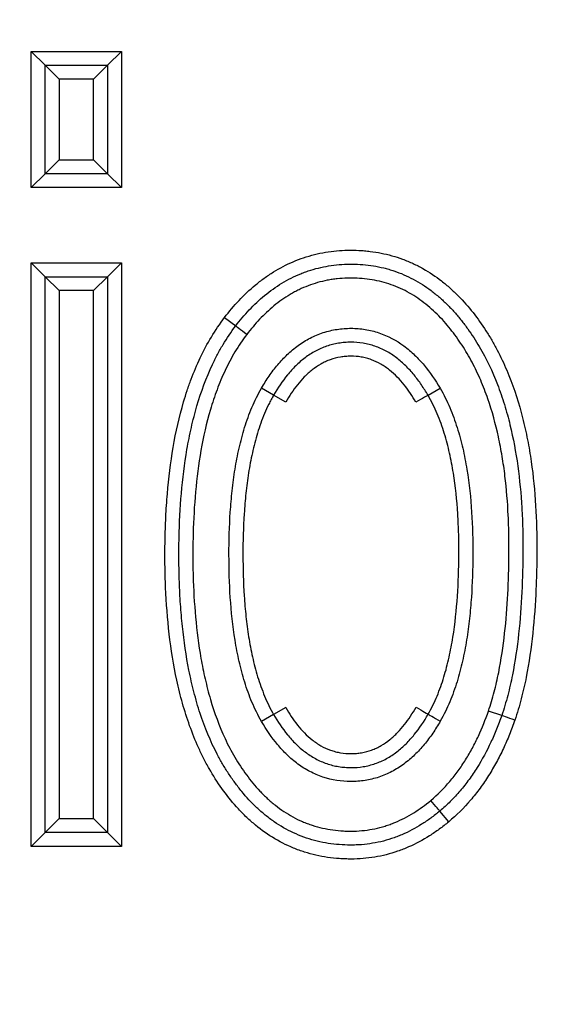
# Model space of a CAD drawing. Header units: millimetres. Extents: x 10704 to 12971, y -780 to 823.
# Tile 22 of 63: x 11630.21 to 11633.99, y 553.44 to 560.5. Entities that reach past the tile are written whole.
import ezdxf

# ---------------------------------------------------------------- set-up
doc = ezdxf.new("R2010")
doc.units = ezdxf.units.MM
doc.dimstyles.get("Standard").update_dxf_attribs({"dimtxt": 22, "dimasz": 11, "dimexe": 11, "dimexo": 11, "dimgap": 11, "dimtad": 0, "dimtih": 1, "dimtoh": 1, "dimdsep": 46, "dimtxsty": 'Standard', "dimcen": 0.09, "dimadec": 0, "dimazin": 0, "dimtfac": 1, "dimtofl": 0, "dimtmove": 0, "dimatfit": 3, "dimfxl": 1, "dimtolj": 1, "dimtzin": 0, "dimarcsym": 0})

# ---------------------------------------------------------------- blocks, each defined once
blk = doc.blocks.new('*D23')
at = {"color": 0, "lineweight": -2, "transparency": 16777216}
for p, q in [((11199.5512, 440.1752), (11199.5512, 673.7951)), ((11637.5512, 438.0704), (11637.5512, 673.7951)), ((11210.5512, 662.7951), (11378.2179, 662.7951)), ((11626.5512, 662.7951), (11458.8846, 662.7951))]:
    blk.add_line(p, q, dxfattribs=at)
at = {"color": 0, "lineweight": 18, "transparency": 16777216}
for points in [[(11210.5512, 664.6284), (11210.5512, 660.9618), (11199.5512, 662.7951)], [(11626.5512, 664.6284), (11626.5512, 660.9618), (11637.5512, 662.7951)]]:
    blk.add_solid(points, dxfattribs=at)
at = {"layer": 'Defpoints', "color": 0, "lineweight": 18, "transparency": 16777216}
for p in [(11637.5512, 662.7951), (11199.5512, 429.1752), (11637.5512, 427.0704)]:
    blk.add_point(p, dxfattribs=at)
at = {"color": 0, "lineweight": 18, "transparency": 16777216, "insert": (11418.5512, 662.7951), "char_height": 22, "attachment_point": 5}
blk.add_mtext('\\A1;438', dxfattribs=at)
blk = doc.blocks.new('*D24')
at = {"color": 0, "lineweight": -2, "transparency": 16777216}
for p, q in [((11097.0512, 534.995), (11097.0512, 719.8773)), ((11741.0232, 554.1752), (11741.0232, 719.8773)), ((11108.0512, 708.8773), (11378.7039, 708.8773)), ((11730.0232, 708.8773), (11459.3705, 708.8773))]:
    blk.add_line(p, q, dxfattribs=at)
at = {"color": 0, "lineweight": 18, "transparency": 16777216}
for points in [[(11108.0512, 710.7106), (11108.0512, 707.044), (11097.0512, 708.8773)], [(11730.0232, 710.7106), (11730.0232, 707.044), (11741.0232, 708.8773)]]:
    blk.add_solid(points, dxfattribs=at)
at = {"layer": 'Defpoints', "color": 0, "lineweight": 18, "transparency": 16777216}
for p in [(11741.0232, 708.8773), (11741.0232, 543.1752), (11097.0512, 523.995)]:
    blk.add_point(p, dxfattribs=at)
at = {"color": 0, "lineweight": 18, "transparency": 16777216, "insert": (11419.0372, 708.8773), "char_height": 22, "attachment_point": 5}
blk.add_mtext('\\A1;645', dxfattribs=at)

msp = doc.modelspace()

# ---------------------------------------------------------------- linework, layer by layer
for p, q in [((11630.292, 560.2699), (11630.9379, 560.2699)), ((11630.292, 560.2699), (11630.392, 560.1699)), ((11630.292, 559.2932), (11630.292, 560.2699)), ((11630.9379, 560.2699), (11630.8379, 560.1699)), ((11630.9379, 560.2699), (11630.9379, 559.2932)), ((11630.392, 559.3932), (11630.392, 560.1699)), ((11630.392, 560.1699), (11630.8379, 560.1699)), ((11630.492, 560.0699), (11630.392, 560.1699)), ((11630.8379, 560.1699), (11630.7379, 560.0699)), ((11630.8379, 560.1699), (11630.8379, 559.3932)), ((11630.492, 560.0699), (11630.492, 559.4932)), ((11630.7379, 560.0699), (11630.492, 560.0699)), ((11630.7379, 559.4932), (11630.7379, 560.0699)), ((11630.492, 559.4932), (11630.392, 559.3932)), ((11630.492, 559.4932), (11630.7379, 559.4932)), ((11630.8379, 559.3932), (11630.7379, 559.4932)), ((11630.392, 559.3932), (11630.292, 559.2932)), ((11630.8379, 559.3932), (11630.392, 559.3932)), ((11630.8379, 559.3932), (11630.9379, 559.2932)), ((11630.9379, 559.2932), (11630.292, 559.2932)), ((11630.292, 554.5699), (11630.292, 558.7545)), ((11630.292, 558.7545), (11630.392, 558.6545)), ((11630.292, 558.7545), (11630.9379, 558.7545)), ((11630.9379, 558.7545), (11630.8379, 558.6545)), ((11630.9379, 558.7545), (11630.9379, 554.5699)), ((11630.392, 558.6545), (11630.8379, 558.6545)), ((11630.492, 558.5545), (11630.392, 558.6545)), ((11630.392, 554.6699), (11630.392, 558.6545)), ((11630.7379, 558.5545), (11630.8379, 558.6545)), ((11630.8379, 558.6545), (11630.8379, 554.6699)), ((11630.7379, 558.5545), (11630.492, 558.5545)), ((11630.492, 558.5545), (11630.492, 554.7699)), ((11630.7379, 554.7699), (11630.7379, 558.5545)), ((11631.6773, 558.3621), (11631.7568, 558.3014)), ((11632.029, 557.8061), (11631.9426, 557.8565)), ((11633.1356, 557.8047), (11633.2221, 557.8549)), ((11632.1155, 557.756), (11632.029, 557.8061)), ((11632.029, 555.5155), (11631.9424, 555.4656)), ((11632.1155, 555.5656), (11632.029, 555.5155)), ((11633.6633, 555.5085), (11633.5687, 555.541)), ((11633.2835, 554.7467), (11633.2192, 554.8233)), ((11630.392, 554.6699), (11630.492, 554.7699)), ((11630.492, 554.7699), (11630.7379, 554.7699)), ((11630.8379, 554.6699), (11630.7379, 554.7699)), ((11630.392, 554.6699), (11630.292, 554.5699)), ((11630.8379, 554.6699), (11630.392, 554.6699)), ((11630.8379, 554.6699), (11630.9379, 554.5699)), ((11630.9379, 554.5699), (11630.292, 554.5699))]:
    msp.add_line(p, q)
for centre, major_axis, ratio, start_param, end_param in [((11631.8362, 558.2406), (-0.0794, 0.0608), 0.000661, 4.712389, 6.283185), ((11633.0493, 557.7541), (-0.0862, -0.0506), 0.005141, 3.141593, 4.71239), ((11633.0499, 555.5683), (-0.0866, 0.0499), 0.002381, 1.570796, 3.141593), ((11633.2233, 555.4686), (-0.0868, 0.0497), 0.002381, 0, 1.570793), ((11633.7577, 555.4756), (0.0945, -0.0328), 0.002822, 1.570796, 3.141593), ((11633.1548, 554.8998), (0.0643, -0.0766), 0.004261, 0, 1.570797)]:
    msp.add_ellipse(centre, major_axis=major_axis, ratio=ratio, start_param=start_param, end_param=end_param)
for points, knots in [([(11631.6773, 558.3621), (11631.71, 558.4049), (11631.7445, 558.4458), (11631.8176, 558.5234), (11631.8562, 558.56), (11631.9178, 558.6113), (11631.9389, 558.6277), (11631.9716, 558.6514), (11631.9827, 558.6591), (11632.0051, 558.6741), (11632.0615, 558.7105), (11632.1205, 558.7413), (11632.1939, 558.7725), (11632.2188, 558.782), (11632.2695, 558.799), (11632.2954, 558.8066), (11632.374, 558.8262), (11632.4267, 558.835), (11632.533, 558.8448), (11632.5864, 558.8458), (11632.6536, 558.8426), (11632.6671, 558.8417), (11632.6939, 558.8394), (11632.734, 558.8353), (11632.8262, 558.8205), (11632.9031, 558.7989), (11632.9659, 558.7757), (11632.9784, 558.7708), (11633.0032, 558.7604), (11633.0156, 558.7549), (11633.0522, 558.7379), (11633.0761, 558.7257), (11633.1458, 558.6864), (11633.1901, 558.6567), (11633.2534, 558.6075), (11633.2739, 558.5904), (11633.3041, 558.5635), (11633.314, 558.5543), (11633.3335, 558.5358), (11633.3813, 558.4888), (11633.425, 558.4387), (11633.4907, 558.3552), (11633.5214, 558.3119), (11633.5648, 558.2448), (11633.5788, 558.2221), (11633.6057, 558.1759), (11633.6187, 558.1524), (11633.6561, 558.0811), (11633.6789, 558.0328), (11633.7415, 557.8855), (11633.7755, 557.7844), (11633.8174, 557.6291), (11633.8297, 557.5771), (11633.8515, 557.4728), (11633.8609, 557.4206), (11633.8855, 557.2635), (11633.8968, 557.1583), (11633.9118, 556.9472), (11633.9153, 556.8413), (11633.9158, 556.682), (11633.9153, 556.6288), (11633.9133, 556.5224), (11633.9116, 556.4691), (11633.9046, 556.3097), (11633.8972, 556.2039), (11633.8747, 555.9933), (11633.8598, 555.8886), (11633.829, 555.7327), (11633.8174, 555.681), (11633.7905, 555.578), (11633.7754, 555.5268), (11633.7578, 555.4759)], [0, 0, 0, 0, 0.03125, 0.03125, 0.0625, 0.0625, 0.078125, 0.078125, 0.085938, 0.085938, 0.09375, 0.125, 0.125, 0.140625, 0.140625, 0.15625, 0.15625, 0.1875, 0.1875, 0.21875, 0.21875, 0.226563, 0.226563, 0.234375, 0.25, 0.28125, 0.28125, 0.289063, 0.289063, 0.296875, 0.296875, 0.3125, 0.3125, 0.34375, 0.34375, 0.359375, 0.359375, 0.367188, 0.367188, 0.375, 0.40625, 0.40625, 0.4375, 0.4375, 0.453125, 0.453125, 0.46875, 0.46875, 0.5, 0.5, 0.5625, 0.5625, 0.59375, 0.59375, 0.625, 0.625, 0.6875, 0.6875, 0.75, 0.75, 0.78125, 0.78125, 0.8125, 0.8125, 0.875, 0.875, 0.9375, 0.9375, 0.96875, 0.96875, 1, 1, 1, 1]), ([(11631.7568, 558.3014), (11631.7874, 558.3414), (11631.8197, 558.3798), (11631.8887, 558.4529), (11631.9253, 558.4877), (11632.0038, 558.5525), (11632.0449, 558.5819), (11632.1308, 558.6341), (11632.1758, 558.6569), (11632.2346, 558.6808), (11632.2465, 558.6853), (11632.2705, 558.6939), (11632.3066, 558.706), (11632.3918, 558.7288), (11632.4665, 558.7392), (11632.5423, 558.7441), (11632.5678, 558.7448), (11632.6185, 558.7443), (11632.6438, 558.7432), (11632.7191, 558.7371), (11632.7688, 558.7293), (11632.8302, 558.7143), (11632.8425, 558.7111), (11632.8669, 558.704), (11632.8791, 558.7002), (11632.9153, 558.6881), (11632.9862, 558.661), (11633.0527, 558.6256), (11633.1164, 558.5849), (11633.1372, 558.5705), (11633.1778, 558.54), (11633.1976, 558.5239), (11633.236, 558.4905), (11633.2546, 558.4732), (11633.2907, 558.4373), (11633.3082, 558.4188), (11633.342, 558.3808), (11633.3584, 558.3614), (11633.39, 558.3216), (11633.4054, 558.3013), (11633.4499, 558.2393), (11633.4774, 558.1969), (11633.554, 558.0668), (11633.5969, 557.9759), (11633.6422, 557.8583), (11633.6509, 557.8346), (11633.6674, 557.7867), (11633.6753, 557.7625), (11633.6977, 557.6899), (11633.711, 557.6412), (11633.7466, 557.4946), (11633.7648, 557.396), (11633.7923, 557.1977), (11633.8018, 557.0978), (11633.8107, 556.9473), (11633.8127, 556.897), (11633.8147, 556.8214), (11633.8151, 556.7961), (11633.8157, 556.7457), (11633.8157, 556.7205), (11633.8153, 556.5946), (11633.813, 556.4942), (11633.8033, 556.2941), (11633.7959, 556.1944), (11633.7741, 555.9961), (11633.7598, 555.8975), (11633.7305, 555.7506), (11633.7195, 555.7018), (11633.6941, 555.6047), (11633.6798, 555.5564), (11633.6633, 555.5085)], [0, 0, 0, 0, 0.03125, 0.03125, 0.0625, 0.0625, 0.09375, 0.09375, 0.125, 0.125, 0.132812, 0.132812, 0.140625, 0.15625, 0.1875, 0.1875, 0.203125, 0.203125, 0.21875, 0.21875, 0.25, 0.25, 0.257812, 0.257812, 0.265625, 0.265625, 0.28125, 0.3125, 0.3125, 0.328125, 0.328125, 0.34375, 0.34375, 0.359375, 0.359375, 0.375, 0.375, 0.390625, 0.390625, 0.40625, 0.40625, 0.4375, 0.4375, 0.5, 0.5, 0.515625, 0.515625, 0.53125, 0.53125, 0.5625, 0.5625, 0.625, 0.625, 0.6875, 0.6875, 0.71875, 0.71875, 0.734375, 0.734375, 0.75, 0.75, 0.8125, 0.8125, 0.875, 0.875, 0.9375, 0.9375, 0.96875, 0.96875, 1, 1, 1, 1]), ([(11633.5687, 555.541), (11633.5843, 555.5862), (11633.5979, 555.6318), (11633.622, 555.724), (11633.6325, 555.7705), (11633.6605, 555.9108), (11633.6742, 556.0044), (11633.6952, 556.1918), (11633.7024, 556.2856), (11633.7122, 556.4732), (11633.7147, 556.5671), (11633.7158, 556.708), (11633.7158, 556.755), (11633.7142, 556.849), (11633.7127, 556.896), (11633.706, 557.037), (11633.6984, 557.1312), (11633.6813, 557.2725), (11633.6746, 557.3198), (11633.659, 557.4136), (11633.6501, 557.4601), (11633.6199, 557.5989), (11633.5951, 557.6899), (11633.5487, 557.8239), (11633.5317, 557.8681), (11633.5036, 557.9337), (11633.4938, 557.9554), (11633.4732, 557.9986), (11633.4624, 558.02), (11633.429, 558.0832), (11633.4049, 558.1241), (11633.3532, 558.2034), (11633.3256, 558.242), (11633.2813, 558.2977), (11633.266, 558.3159), (11633.2342, 558.3515), (11633.2177, 558.369), (11633.1665, 558.4196), (11633.1305, 558.4508), (11633.0731, 558.4933), (11633.0534, 558.5067), (11633.0128, 558.532), (11632.9918, 558.5439), (11632.9278, 558.5765), (11632.8838, 558.5943), (11632.816, 558.6149), (11632.793, 558.6208), (11632.7464, 558.6306), (11632.7228, 558.6346), (11632.6512, 558.6435), (11632.6036, 558.6456), (11632.5323, 558.6435), (11632.4966, 558.6411), (11632.4611, 558.6366), (11632.4374, 558.633), (11632.4255, 558.631), (11632.3665, 558.6196), (11632.3207, 558.6065), (11632.2542, 558.5812), (11632.2215, 558.567), (11632.1896, 558.5507), (11632.1685, 558.5393), (11632.158, 558.5334), (11632.1063, 558.5028), (11632.0677, 558.4754), (11631.9949, 558.4157), (11631.9607, 558.3834), (11631.8959, 558.3149), (11631.8653, 558.2786), (11631.8363, 558.2407)], [0, 0, 0, 0, 0.03125, 0.03125, 0.0625, 0.0625, 0.125, 0.125, 0.1875, 0.1875, 0.25, 0.25, 0.28125, 0.28125, 0.3125, 0.3125, 0.375, 0.375, 0.40625, 0.40625, 0.4375, 0.4375, 0.5, 0.5, 0.53125, 0.53125, 0.546875, 0.546875, 0.5625, 0.5625, 0.59375, 0.59375, 0.625, 0.625, 0.640625, 0.640625, 0.65625, 0.65625, 0.6875, 0.6875, 0.703125, 0.703125, 0.71875, 0.71875, 0.75, 0.75, 0.765625, 0.765625, 0.78125, 0.78125, 0.8125, 0.8125, 0.828125, 0.835938, 0.835938, 0.84375, 0.84375, 0.875, 0.875, 0.890625, 0.898438, 0.898438, 0.90625, 0.90625, 0.9375, 0.9375, 0.96875, 0.96875, 1, 1, 1, 1]), ([(11633.2835, 554.7467), (11633.2616, 554.7285), (11633.2392, 554.7109), (11633.1932, 554.6772), (11633.1697, 554.6612), (11633.0979, 554.6158), (11633.0483, 554.5891), (11632.9708, 554.5551), (11632.9445, 554.5448), (11632.8908, 554.5263), (11632.8634, 554.5181), (11632.781, 554.4971), (11632.7255, 554.4879), (11632.6414, 554.481), (11632.6132, 554.4799), (11632.5708, 554.4798), (11632.5566, 554.4801), (11632.5282, 554.481), (11632.5139, 554.4818), (11632.4431, 554.4868), (11632.3873, 554.4949), (11632.3051, 554.5137), (11632.2643, 554.5248), (11632.2241, 554.5384), (11632.1974, 554.5481), (11632.1841, 554.5533), (11632.1182, 554.5804), (11632.068, 554.6062), (11631.9724, 554.6654), (11631.9269, 554.6989), (11631.8728, 554.7451), (11631.8621, 554.7545), (11631.8412, 554.7737), (11631.8104, 554.8029), (11631.7813, 554.8334), (11631.7252, 554.8961), (11631.6905, 554.94), (11631.6255, 555.0312), (11631.5951, 555.0786), (11631.553, 555.1523), (11631.5396, 555.1773), (11631.514, 555.2277), (11631.5018, 555.2532), (11631.467, 555.3302), (11631.446, 555.3824), (11631.4081, 555.4884), (11631.3911, 555.5422), (11631.3682, 555.6238), (11631.361, 555.6512), (11631.3474, 555.706), (11631.3411, 555.7335), (11631.3113, 555.871), (11631.2937, 555.9815), (11631.2678, 556.2033), (11631.2595, 556.3146), (11631.2524, 556.4821), (11631.2509, 556.538), (11631.2496, 556.6499), (11631.2497, 556.7059), (11631.2516, 556.8181), (11631.2534, 556.8743), (11631.2589, 556.9867), (11631.2625, 557.0427), (11631.2766, 557.2102), (11631.2901, 557.3212), (11631.328, 557.5413), (11631.3523, 557.6504), (11631.3919, 557.7853), (11631.4003, 557.8121), (11631.4182, 557.8657), (11631.4276, 557.8925), (11631.4573, 557.9717), (11631.4791, 558.0235), (11631.5272, 558.1247), (11631.5535, 558.1741), (11631.6113, 558.2702), (11631.6428, 558.317), (11631.6773, 558.3621)], [0, 0, 0, 0, 0.015625, 0.015625, 0.03125, 0.03125, 0.0625, 0.0625, 0.078125, 0.078125, 0.09375, 0.09375, 0.125, 0.125, 0.140625, 0.140625, 0.148438, 0.148438, 0.15625, 0.15625, 0.1875, 0.1875, 0.203125, 0.210938, 0.210938, 0.21875, 0.21875, 0.25, 0.25, 0.28125, 0.28125, 0.289063, 0.289063, 0.296875, 0.3125, 0.3125, 0.34375, 0.34375, 0.375, 0.375, 0.390625, 0.390625, 0.40625, 0.40625, 0.4375, 0.4375, 0.46875, 0.46875, 0.484375, 0.484375, 0.5, 0.5, 0.5625, 0.5625, 0.625, 0.625, 0.65625, 0.65625, 0.6875, 0.6875, 0.71875, 0.71875, 0.75, 0.75, 0.8125, 0.8125, 0.875, 0.875, 0.890625, 0.890625, 0.90625, 0.90625, 0.9375, 0.9375, 0.96875, 0.96875, 1, 1, 1, 1]), ([(11633.2192, 554.8233), (11633.1986, 554.8061), (11633.1774, 554.7895), (11633.1342, 554.758), (11633.1122, 554.743), (11633.0446, 554.7006), (11632.9976, 554.6756), (11632.936, 554.6493), (11632.9235, 554.6442), (11632.8984, 554.6347), (11632.8606, 554.6213), (11632.7712, 554.596), (11632.6795, 554.5827), (11632.6127, 554.5802), (11632.5858, 554.5797), (11632.5724, 554.5798), (11632.5322, 554.5807), (11632.5056, 554.5823), (11632.4261, 554.59), (11632.3737, 554.5992), (11632.2962, 554.6199), (11632.2704, 554.628), (11632.2201, 554.6463), (11632.1954, 554.6565), (11632.1231, 554.6901), (11632.0771, 554.7165), (11632.011, 554.762), (11631.9894, 554.7783), (11631.9479, 554.812), (11631.9278, 554.8296), (11631.8697, 554.8843), (11631.8337, 554.9233), (11631.783, 554.985), (11631.7667, 555.0061), (11631.7351, 555.0493), (11631.7198, 555.0714), (11631.6905, 555.116), (11631.6765, 555.1386), (11631.6496, 555.1844), (11631.6368, 555.2075), (11631.5756, 555.3248), (11631.5356, 555.4229), (11631.494, 555.5495), (11631.4861, 555.5751), (11631.4712, 555.6263), (11631.4642, 555.652), (11631.4443, 555.7293), (11631.4326, 555.7811), (11631.4017, 555.9372), (11631.3864, 556.0422), (11631.3696, 556.2009), (11631.3651, 556.254), (11631.3578, 556.3603), (11631.3524, 556.4665), (11631.3503, 556.5725), (11631.3496, 556.6784), (11631.35, 556.7313), (11631.3534, 556.8899), (11631.3586, 556.9955), (11631.3769, 557.2063), (11631.3898, 557.3115), (11631.4125, 557.4427), (11631.4174, 557.4689), (11631.4278, 557.5213), (11631.4334, 557.5475), (11631.4511, 557.6256), (11631.4644, 557.6772), (11631.5093, 557.8302), (11631.5457, 557.9298), (11631.6025, 558.0503), (11631.6144, 558.0742), (11631.6396, 558.1215), (11631.6528, 558.145), (11631.6941, 558.2141), (11631.7241, 558.2587), (11631.7568, 558.3014)], [0, 0, 0, 0, 0.015625, 0.015625, 0.03125, 0.03125, 0.0625, 0.0625, 0.070313, 0.070313, 0.078125, 0.09375, 0.125, 0.132813, 0.132813, 0.140625, 0.140625, 0.15625, 0.15625, 0.1875, 0.1875, 0.203125, 0.203125, 0.21875, 0.21875, 0.25, 0.25, 0.265625, 0.265625, 0.28125, 0.28125, 0.3125, 0.3125, 0.328125, 0.328125, 0.34375, 0.34375, 0.359375, 0.359375, 0.375, 0.375, 0.4375, 0.4375, 0.453125, 0.453125, 0.46875, 0.46875, 0.5, 0.5, 0.5625, 0.5625, 0.59375, 0.59375, 0.625, 0.65625, 0.65625, 0.6875, 0.6875, 0.75, 0.75, 0.8125, 0.8125, 0.828125, 0.828125, 0.84375, 0.84375, 0.875, 0.875, 0.9375, 0.9375, 0.953125, 0.953125, 0.96875, 0.96875, 1, 1, 1, 1]), ([(11631.9426, 557.8565), (11631.9597, 557.8858), (11631.9778, 557.9146), (11632.0162, 557.9703), (11632.0365, 557.9971), (11632.0797, 558.0486), (11632.1026, 558.0732), (11632.1392, 558.108), (11632.1518, 558.1193), (11632.1779, 558.1411), (11632.1914, 558.1515), (11632.2325, 558.1813), (11632.2612, 558.1991), (11632.3061, 558.2222), (11632.3214, 558.2294), (11632.3527, 558.2425), (11632.3688, 558.2485), (11632.4172, 558.2642), (11632.4499, 558.2719), (11632.4999, 558.2796), (11632.5166, 558.2815), (11632.5504, 558.284), (11632.5675, 558.2846), (11632.6184, 558.2846), (11632.652, 558.282), (11632.7185, 558.2713), (11632.7513, 558.2633), (11632.8484, 558.2307), (11632.9076, 558.1987), (11632.976, 558.1482), (11632.9893, 558.1376), (11633.0151, 558.1157), (11633.0275, 558.1044), (11633.0636, 558.0696), (11633.0862, 558.0451), (11633.1502, 557.9685), (11633.1879, 557.9131), (11633.2221, 557.8549)], [0, 0, 0, 0, 0.0625, 0.0625, 0.125, 0.125, 0.1875, 0.1875, 0.21875, 0.21875, 0.25, 0.25, 0.3125, 0.3125, 0.34375, 0.34375, 0.375, 0.375, 0.4375, 0.4375, 0.46875, 0.46875, 0.5, 0.5, 0.5625, 0.5625, 0.625, 0.625, 0.75, 0.75, 0.78125, 0.78125, 0.8125, 0.8125, 0.875, 0.875, 1, 1, 1, 1]), ([(11631.8363, 558.2407), (11631.8209, 558.2205), (11631.8061, 558.1999), (11631.7778, 558.158), (11631.7643, 558.1367), (11631.7258, 558.0721), (11631.7025, 558.0279), (11631.66, 557.9376), (11631.6407, 557.8915), (11631.6145, 557.8211), (11631.6062, 557.7974), (11631.5904, 557.7497), (11631.5829, 557.7256), (11631.5473, 557.6047), (11631.5254, 557.5071), (11631.4909, 557.3107), (11631.4783, 557.2118), (11631.4601, 557.0132), (11631.4546, 556.9134), (11631.4505, 556.7631), (11631.4499, 556.7129), (11631.4499, 556.6128), (11631.4505, 556.5627), (11631.4545, 556.4129), (11631.4601, 556.3133), (11631.4783, 556.1149), (11631.4909, 556.0161), (11631.5169, 555.8685), (11631.5267, 555.8195), (11631.5435, 555.7461), (11631.5495, 555.7217), (11631.5621, 555.6729), (11631.5688, 555.6485), (11631.6042, 555.5278), (11631.6385, 555.4337), (11631.7019, 555.2978), (11631.725, 555.2534), (11631.7633, 555.1883), (11631.7767, 555.1668), (11631.8046, 555.1245), (11631.819, 555.1038), (11631.8638, 555.0429), (11631.8957, 555.0042), (11631.9473, 554.9493), (11631.9651, 554.9316), (11632.0021, 554.8973), (11632.0214, 554.8808), (11632.0812, 554.8335), (11632.1231, 554.8056), (11632.1892, 554.7697), (11632.2231, 554.7532), (11632.2583, 554.739), (11632.282, 554.7301), (11632.294, 554.7259), (11632.3546, 554.7063), (11632.4038, 554.6953), (11632.4786, 554.6851), (11632.5163, 554.6815), (11632.5543, 554.6802), (11632.5797, 554.6798), (11632.5924, 554.6798), (11632.6557, 554.6814), (11632.7054, 554.6871), (11632.7788, 554.7026), (11632.8152, 554.712), (11632.8511, 554.7241), (11632.875, 554.7326), (11632.8869, 554.7372), (11632.9456, 554.7615), (11632.9902, 554.7848), (11633.0755, 554.8378), (11633.1162, 554.8676), (11633.1552, 554.9001)], [0, 0, 0, 0, 0.015625, 0.015625, 0.03125, 0.03125, 0.0625, 0.0625, 0.09375, 0.09375, 0.109375, 0.109375, 0.125, 0.125, 0.1875, 0.1875, 0.25, 0.25, 0.3125, 0.3125, 0.34375, 0.34375, 0.375, 0.375, 0.4375, 0.4375, 0.5, 0.5, 0.53125, 0.53125, 0.546875, 0.546875, 0.5625, 0.5625, 0.625, 0.625, 0.65625, 0.65625, 0.671875, 0.671875, 0.6875, 0.6875, 0.71875, 0.71875, 0.734375, 0.734375, 0.75, 0.75, 0.78125, 0.78125, 0.796875, 0.804688, 0.804688, 0.8125, 0.8125, 0.84375, 0.84375, 0.859375, 0.867188, 0.867188, 0.875, 0.875, 0.90625, 0.90625, 0.921875, 0.929688, 0.929688, 0.9375, 0.9375, 0.96875, 0.96875, 1, 1, 1, 1]), ([(11633.1356, 557.8047), (11633.1281, 557.8174), (11633.1204, 557.83), (11633.1047, 557.8549), (11633.0966, 557.8672), (11633.0716, 557.9036), (11633.0541, 557.9272), (11633.026, 557.9613), (11633.0163, 557.9726), (11632.9965, 557.9944), (11632.9863, 558.005), (11632.955, 558.0358), (11632.9329, 558.0551), (11632.8979, 558.0818), (11632.8859, 558.0903), (11632.8611, 558.1064), (11632.8483, 558.114), (11632.8096, 558.1351), (11632.7695, 558.1529), (11632.7272, 558.1654), (11632.6985, 558.1726), (11632.684, 558.1756), (11632.6404, 558.1825), (11632.6112, 558.1847), (11632.5672, 558.1846), (11632.5525, 558.184), (11632.5231, 558.1816), (11632.5084, 558.1798), (11632.4649, 558.1728), (11632.4224, 558.1622), (11632.3813, 558.1463), (11632.3543, 558.1344), (11632.341, 558.1279), (11632.3021, 558.1069), (11632.2775, 558.091), (11632.2424, 558.0645), (11632.2309, 558.0552), (11632.2086, 558.0359), (11632.1978, 558.0259), (11632.1663, 557.995), (11632.1466, 557.9733), (11632.0911, 557.9056), (11632.0585, 557.857), (11632.029, 557.8061)], [0, 0, 0, 0, 0.03125, 0.03125, 0.0625, 0.0625, 0.125, 0.125, 0.15625, 0.15625, 0.1875, 0.1875, 0.25, 0.25, 0.28125, 0.28125, 0.3125, 0.3125, 0.375, 0.40625, 0.40625, 0.4375, 0.4375, 0.5, 0.5, 0.53125, 0.53125, 0.5625, 0.5625, 0.625, 0.65625, 0.65625, 0.6875, 0.6875, 0.75, 0.75, 0.78125, 0.78125, 0.8125, 0.8125, 0.875, 0.875, 1, 1, 1, 1]), ([(11633.0491, 557.7545), (11633.0363, 557.7762), (11633.023, 557.7974), (11632.9948, 557.8389), (11632.98, 557.8592), (11632.9486, 557.8984), (11632.9321, 557.9172), (11632.8973, 557.9528), (11632.879, 557.9696), (11632.8497, 557.993), (11632.8396, 558.0005), (11632.8188, 558.0148), (11632.8082, 558.0215), (11632.7757, 558.0403), (11632.7419, 558.0562), (11632.706, 558.0675), (11632.6815, 558.0739), (11632.6692, 558.0766), (11632.6322, 558.0828), (11632.6073, 558.0847), (11632.5697, 558.0846), (11632.5571, 558.084), (11632.532, 558.082), (11632.4947, 558.0773), (11632.4586, 558.068), (11632.4234, 558.0554), (11632.4118, 558.0506), (11632.3889, 558.0401), (11632.3777, 558.0343), (11632.345, 558.0157), (11632.3244, 558.0017), (11632.295, 557.9784), (11632.2854, 557.9703), (11632.2668, 557.9535), (11632.2577, 557.9447), (11632.2313, 557.9179), (11632.2149, 557.8992), (11632.1683, 557.8409), (11632.1407, 557.7994), (11632.1155, 557.756)], [0, 0, 0, 0, 0.0625, 0.0625, 0.125, 0.125, 0.1875, 0.1875, 0.25, 0.25, 0.28125, 0.28125, 0.3125, 0.3125, 0.375, 0.40625, 0.40625, 0.4375, 0.4375, 0.5, 0.5, 0.53125, 0.53125, 0.5625, 0.625, 0.625, 0.65625, 0.65625, 0.6875, 0.6875, 0.75, 0.75, 0.78125, 0.78125, 0.8125, 0.8125, 0.875, 0.875, 1, 1, 1, 1]), ([(11631.9424, 555.4656), (11631.9163, 555.5108), (11631.8937, 555.5572), (11631.8539, 555.6517), (11631.8366, 555.6998), (11631.8063, 555.7974), (11631.7932, 555.8469), (11631.7704, 555.947), (11631.7607, 555.9977), (11631.7359, 556.1508), (11631.7253, 556.2529), (11631.7117, 556.457), (11631.7089, 556.5591), (11631.7088, 556.7633), (11631.7116, 556.8654), (11631.7218, 557.0186), (11631.7261, 557.0696), (11631.7373, 557.1717), (11631.7441, 557.2228), (11631.7605, 557.3249), (11631.7702, 557.3755), (11631.7929, 557.4755), (11631.806, 557.5249), (11631.8364, 557.6225), (11631.8536, 557.6706), (11631.8936, 557.765), (11631.9163, 557.8113), (11631.9426, 557.8565)], [0, 0, 0, 0, 0.0625, 0.0625, 0.125, 0.125, 0.1875, 0.1875, 0.25, 0.25, 0.375, 0.375, 0.5, 0.5, 0.625, 0.625, 0.6875, 0.6875, 0.75, 0.75, 0.8125, 0.8125, 0.875, 0.875, 0.9375, 0.9375, 1, 1, 1, 1]), ([(11633.2221, 557.8549), (11633.2482, 557.8098), (11633.271, 557.7636), (11633.3113, 557.6694), (11633.3288, 557.6214), (11633.3596, 557.5239), (11633.3729, 557.4745), (11633.3902, 557.3994), (11633.3955, 557.3743), (11633.4054, 557.3237), (11633.41, 557.2982), (11633.4308, 557.171), (11633.4414, 557.0691), (11633.4546, 556.8654), (11633.4571, 556.7636), (11633.4562, 556.5598), (11633.4531, 556.4579), (11633.4426, 556.3051), (11633.4381, 556.2541), (11633.4297, 556.1777), (11633.4266, 556.1522), (11633.4197, 556.1012), (11633.4159, 556.0757), (11633.4036, 555.9994), (11633.394, 555.9489), (11633.3714, 555.8491), (11633.3584, 555.7997), (11633.3283, 555.7023), (11633.3112, 555.6543), (11633.2716, 555.5599), (11633.2492, 555.5136), (11633.2231, 555.4684)], [0, 0, 0, 0, 0.0625, 0.0625, 0.125, 0.125, 0.1875, 0.1875, 0.21875, 0.21875, 0.25, 0.25, 0.375, 0.375, 0.5, 0.5, 0.625, 0.625, 0.6875, 0.6875, 0.71875, 0.71875, 0.75, 0.75, 0.8125, 0.8125, 0.875, 0.875, 0.9375, 0.9375, 1, 1, 1, 1]), ([(11632.029, 557.8061), (11632.0228, 557.7954), (11632.0168, 557.7846), (11632.0051, 557.7628), (11631.9882, 557.7298), (11631.9729, 557.696), (11631.9538, 557.6504), (11631.9449, 557.6273), (11631.9283, 557.5807), (11631.9207, 557.5573), (11631.8992, 557.4868), (11631.887, 557.4394), (11631.8659, 557.3439), (11631.857, 557.2958), (11631.8418, 557.1992), (11631.8355, 557.1507), (11631.8251, 557.0531), (11631.821, 557.0041), (11631.8114, 556.8568), (11631.8088, 556.7586), (11631.8089, 556.5622), (11631.8116, 556.464), (11631.8212, 556.3167), (11631.8253, 556.2677), (11631.8358, 556.1701), (11631.8422, 556.1216), (11631.8575, 556.025), (11631.8664, 555.9769), (11631.8877, 555.8815), (11631.8999, 555.8341), (11631.9214, 555.7636), (11631.9291, 555.7402), (11631.9457, 555.6937), (11631.9546, 555.6705), (11631.9831, 555.6022), (11632.0045, 555.558), (11632.029, 555.5155)], [0, 0, 0, 0, 0.015625, 0.015625, 0.03125, 0.0625, 0.0625, 0.09375, 0.09375, 0.125, 0.125, 0.1875, 0.1875, 0.25, 0.25, 0.3125, 0.3125, 0.375, 0.375, 0.5, 0.5, 0.625, 0.625, 0.6875, 0.6875, 0.75, 0.75, 0.8125, 0.8125, 0.875, 0.875, 0.90625, 0.90625, 0.9375, 0.9375, 1, 1, 1, 1]), ([(11633.1365, 555.5183), (11633.1608, 555.5606), (11633.1819, 555.6041), (11633.219, 555.6932), (11633.2351, 555.7387), (11633.2634, 555.8313), (11633.2756, 555.8783), (11633.2916, 555.9498), (11633.2965, 555.9738), (11633.3057, 556.0221), (11633.3099, 556.0464), (11633.3294, 556.1682), (11633.3397, 556.266), (11633.3531, 556.4622), (11633.3562, 556.5606), (11633.3569, 556.7084), (11633.3564, 556.7577), (11633.3538, 556.8562), (11633.3517, 556.9055), (11633.3424, 557.0526), (11633.3325, 557.1499), (11633.3094, 557.2945), (11633.3004, 557.3425), (11633.279, 557.4378), (11633.2666, 557.4851), (11633.2448, 557.5555), (11633.237, 557.5789), (11633.2202, 557.6254), (11633.2112, 557.6487), (11633.1822, 557.7174), (11633.1604, 557.7619), (11633.1356, 557.8047)], [0, 0, 0, 0, 0.0625, 0.0625, 0.125, 0.125, 0.1875, 0.1875, 0.21875, 0.21875, 0.25, 0.25, 0.375, 0.375, 0.5, 0.5, 0.5625, 0.5625, 0.625, 0.625, 0.75, 0.75, 0.8125, 0.8125, 0.875, 0.875, 0.90625, 0.90625, 0.9375, 0.9375, 1, 1, 1, 1]), ([(11632.029, 555.5155), (11632.0586, 555.4644), (11632.0913, 555.4157), (11632.1469, 555.3478), (11632.1666, 555.326), (11632.1981, 555.295), (11632.209, 555.2849), (11632.2313, 555.2655), (11632.2428, 555.2562), (11632.278, 555.2296), (11632.3026, 555.2136), (11632.3416, 555.1925), (11632.355, 555.1859), (11632.3821, 555.174), (11632.4232, 555.158), (11632.4658, 555.1473), (11632.5094, 555.1403), (11632.5241, 555.1385), (11632.5537, 555.1362), (11632.5685, 555.1356), (11632.6126, 555.1356), (11632.6419, 555.1378), (11632.6855, 555.1448), (11632.7001, 555.1478), (11632.7289, 555.1551), (11632.743, 555.1593), (11632.7847, 555.1737), (11632.8115, 555.1856), (11632.8503, 555.2068), (11632.863, 555.2144), (11632.8878, 555.2306), (11632.8999, 555.2392), (11632.935, 555.266), (11632.957, 555.2854), (11632.9883, 555.3165), (11632.9985, 555.3271), (11633.0183, 555.3491), (11633.0279, 555.3604), (11633.0745, 555.4178), (11633.1071, 555.467), (11633.1365, 555.5183)], [0, 0, 0, 0, 0.125, 0.125, 0.1875, 0.1875, 0.21875, 0.21875, 0.25, 0.25, 0.3125, 0.3125, 0.34375, 0.34375, 0.375, 0.4375, 0.4375, 0.46875, 0.46875, 0.5, 0.5, 0.5625, 0.5625, 0.59375, 0.59375, 0.625, 0.625, 0.6875, 0.6875, 0.71875, 0.71875, 0.75, 0.75, 0.8125, 0.8125, 0.84375, 0.84375, 0.875, 0.875, 1, 1, 1, 1]), ([(11632.1155, 555.5656), (11632.1408, 555.5221), (11632.1686, 555.4801), (11632.2316, 555.4014), (11632.2662, 555.3654), (11632.3153, 555.3265), (11632.3255, 555.3191), (11632.3463, 555.3049), (11632.3571, 555.2982), (11632.3898, 555.2796), (11632.4125, 555.2691), (11632.4478, 555.2564), (11632.4598, 555.2527), (11632.4842, 555.2463), (11632.4967, 555.2437), (11632.5339, 555.2375), (11632.5589, 555.2356), (11632.5965, 555.2356), (11632.6091, 555.2361), (11632.6344, 555.2382), (11632.6468, 555.2398), (11632.6838, 555.2461), (11632.7079, 555.2525), (11632.7431, 555.2654), (11632.7547, 555.2703), (11632.7776, 555.281), (11632.7888, 555.2869), (11632.8214, 555.3058), (11632.8419, 555.3201), (11632.8712, 555.3437), (11632.8807, 555.3519), (11632.8993, 555.3689), (11632.9083, 555.3778), (11632.9345, 555.4049), (11632.9509, 555.4238), (11632.9973, 555.4826), (11633.0247, 555.5244), (11633.0497, 555.568)], [0, 0, 0, 0, 0.125, 0.125, 0.25, 0.25, 0.28125, 0.28125, 0.3125, 0.3125, 0.375, 0.375, 0.40625, 0.40625, 0.4375, 0.4375, 0.5, 0.5, 0.53125, 0.53125, 0.5625, 0.5625, 0.625, 0.625, 0.65625, 0.65625, 0.6875, 0.6875, 0.75, 0.75, 0.78125, 0.78125, 0.8125, 0.8125, 0.875, 0.875, 1, 1, 1, 1]), ([(11633.1552, 554.9001), (11633.2046, 554.9417), (11633.2499, 554.9871), (11633.3123, 555.0605), (11633.3323, 555.0859), (11633.3701, 555.1381), (11633.406, 555.1915), (11633.4382, 555.2471), (11633.4686, 555.3038), (11633.483, 555.3327), (11633.5237, 555.4203), (11633.5476, 555.4801), (11633.5687, 555.541)], [0, 0, 0, 0, 0.25, 0.25, 0.375, 0.375, 0.5, 0.625, 0.625, 0.75, 0.75, 1, 1, 1, 1]), ([(11633.2231, 555.4684), (11633.2062, 555.4389), (11633.1882, 555.4099), (11633.15, 555.3538), (11633.1297, 555.3267), (11633.0868, 555.2749), (11633.064, 555.2501), (11633.0275, 555.2149), (11633.0149, 555.2035), (11632.989, 555.1815), (11632.9756, 555.1709), (11632.9345, 555.1407), (11632.9059, 555.1227), (11632.861, 555.0991), (11632.8457, 555.0918), (11632.8145, 555.0785), (11632.7984, 555.0724), (11632.7499, 555.0564), (11632.7171, 555.0485), (11632.6671, 555.0407), (11632.6503, 555.0387), (11632.6165, 555.0362), (11632.5995, 555.0356), (11632.5141, 555.0357), (11632.4475, 555.046), (11632.3664, 555.0729), (11632.3504, 555.0789), (11632.3192, 555.0922), (11632.2734, 555.114), (11632.2305, 555.1409), (11632.1893, 555.1711), (11632.1758, 555.1817), (11632.1499, 555.2036), (11632.1374, 555.2149), (11632.101, 555.2498), (11632.0783, 555.2744), (11632.0141, 555.3513), (11631.9764, 555.4069), (11631.9424, 555.4656)], [0, 0, 0, 0, 0.0625, 0.0625, 0.125, 0.125, 0.1875, 0.1875, 0.21875, 0.21875, 0.25, 0.25, 0.3125, 0.3125, 0.34375, 0.34375, 0.375, 0.375, 0.4375, 0.4375, 0.46875, 0.46875, 0.5, 0.5, 0.625, 0.625, 0.65625, 0.65625, 0.6875, 0.75, 0.75, 0.78125, 0.78125, 0.8125, 0.8125, 0.875, 0.875, 1, 1, 1, 1]), ([(11633.6633, 555.5085), (11633.652, 555.4759), (11633.6399, 555.4436), (11633.6142, 555.3797), (11633.6005, 555.3481), (11633.5567, 555.2543), (11633.5242, 555.1937), (11633.4693, 555.1062), (11633.4499, 555.0775), (11633.4093, 555.022), (11633.388, 554.995), (11633.3432, 554.9426), (11633.3198, 554.9172), (11633.2709, 554.8687), (11633.2456, 554.8454), (11633.2192, 554.8233)], [0, 0, 0, 0, 0.125, 0.125, 0.25, 0.25, 0.5, 0.5, 0.625, 0.625, 0.75, 0.75, 0.875, 0.875, 1, 1, 1, 1]), ([(11633.7578, 555.4759), (11633.7458, 555.4412), (11633.7329, 555.4067), (11633.7054, 555.3387), (11633.6762, 555.2715), (11633.6433, 555.206), (11633.6082, 555.1415), (11633.5897, 555.1097), (11633.5505, 555.0477), (11633.5299, 555.0173), (11633.4864, 554.9582), (11633.4636, 554.9294), (11633.3918, 554.8458), (11633.3399, 554.7941), (11633.2835, 554.7467)], [0, 0, 0, 0, 0.125, 0.125, 0.25, 0.375, 0.375, 0.5, 0.5, 0.625, 0.625, 0.75, 0.75, 1, 1, 1, 1])]:
    msp.add_open_spline(points, degree=3, knots=knots)

# ---------------------------------------------------------------- dimensions: what is measured, and where the dimension line sits
at = {"lineweight": 18}
dim = msp.add_linear_dim(base=(11741.0232, 708.8773), p1=(11097.0512, 523.995), p2=(11741.0232, 543.1752), text='645', dimstyle='Standard', dxfattribs=at)
dim.commit()
dim.dimension.update_dxf_attribs({"geometry": '*D24', "text_midpoint": (11419.0372, 708.8773)})
dim = msp.add_linear_dim(base=(11637.5512, 662.7951), p1=(11199.5512, 429.1752), p2=(11637.5512, 427.0704), dimstyle='Standard', dxfattribs=at)
dim.commit()
dim.dimension.update_dxf_attribs({"geometry": '*D23', "text_midpoint": (11418.5512, 662.7951)})

doc.saveas('drawing.dxf')
